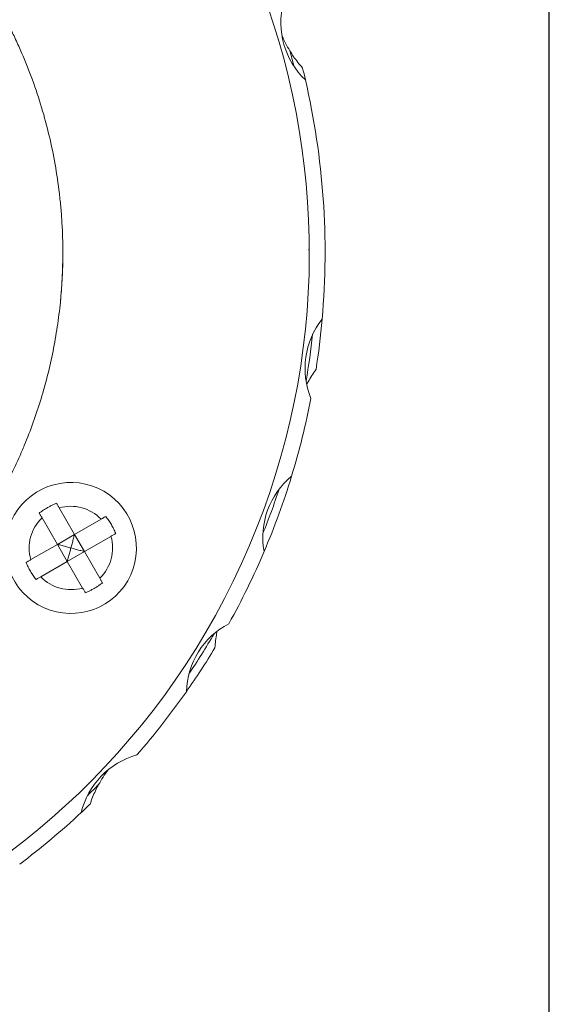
# Model space of a CAD drawing. Header units: millimetres. Extents: x 2789 to 5289, y -3142 to -1142.
# Tile 19 of 21: x 5023 to 5289, y -2742 to -2246. Entities that reach past the tile are written whole.
import ezdxf

# ---------------------------------------------------------------- set-up
doc = ezdxf.new("R2010")
doc.units = ezdxf.units.MM
doc.layers.add('標注線', color=7, linetype='Continuous')

msp = doc.modelspace()

# ---------------------------------------------------------------- linework, layer by layer
at = {"lineweight": 18}
for p, q in [((5042.69373, -2491.96097), (5050.39177, -2505.29436)), ((5034.03347, -2496.96097), (5041.73151, -2510.29436)), ((5063.72516, -2497.59632), (5050.39177, -2505.29436)), ((5050.39177, -2505.29436), (5041.73151, -2510.29436)), ((5050.39177, -2505.29436), (5055.39177, -2513.95462)), ((5055.39177, -2513.95462), (5068.72516, -2506.25658)), ((5041.73151, -2510.29436), (5028.39812, -2517.9924)), ((5041.73151, -2510.29436), (5046.73151, -2518.95462)), ((5055.39177, -2513.95462), (5046.73151, -2518.95462)), ((5055.39177, -2513.95462), (5063.0898, -2527.28801)), ((5033.39812, -2526.65266), (5046.73151, -2518.95462)), ((5046.73151, -2518.95462), (5054.42955, -2532.28801))]:
    msp.add_line(p, q, dxfattribs=at)
for centre, radius, start, end in [((4790.48607, -2363.12449), 378, 244, 64), ((5194.21598, -2247.3568), 40, 165.6794213, 226.3205787), ((5210.0059, -2230.44779), 60, 202.9106715, 211.3494995), ((4790.48607, -2363.12449), 382, 14.2132305, 15.4029309), ((4790.48607, -2363.12449), 386, 13.0010709, 13.9133325), ((4790.48607, -2363.12449), 386, 354.9987854, 13.0012146), ((5206.39866, -2421.57719), 40, 141.6794213, 202.3205787), ((4790.48607, -2363.12449), 386, 351.1866675, 354.9990663), ((4790.48607, -2363.12449), 382, 350.2135974, 353.7867122), ((4790.48607, -2363.12449), 386, 342.9987854, 349.0012146), ((5048.56164, -2512.12449), 33, 60, 240), ((5185.15697, -2506.77295), 40, 129.6794213, 190.3205787), ((4790.48607, -2363.12449), 386, 337.0012261, 342.998687), ((5048.56164, -2512.12449), 33, 240, 60), ((4790.48607, -2363.12449), 382, 338.2134415, 341.7865233), ((4790.48607, -2363.12449), 386, 330.9987854, 337.0012146), ((5146.66627, -2585.69058), 40, 117.6794213, 178.3205787), ((4790.48607, -2363.12449), 382, 326.2132611, 329.7866759), ((4790.48607, -2363.12449), 386, 325.0012242, 328.9133325), ((4790.48607, -2363.12449), 386, 318.9987854, 325.0012146), ((5092.60878, -2654.881), 40, 105.6794213, 166.3205787), ((5115.14738, -2660.10097), 60, 142.9106715, 151.3494995), ((4790.48607, -2363.12449), 382, 314.2132305, 315.4029309), ((4790.48607, -2363.12449), 386, 313.0010709, 313.9133325), ((4790.48607, -2363.12449), 386, 306.9987854, 313.0012146)]:
    msp.add_arc(centre, radius, start, end, dxfattribs=at)
at = {"lineweight": 13}
for start, end in [(43.774147, 106.225853), (133.774147, 196.225853), (313.774147, 16.225853), (223.774147, 286.225853)]:
    msp.add_arc((5048.56164, -2512.12449), 21, start, end, dxfattribs=at)
at = {"lineweight": 18}
for points, knots in [([(5044.48607, -2363.12446), (5044.48607, -2358.16491), (5044.34093, -2353.21271), (5043.90635, -2345.79543), (5043.72531, -2343.32484), (5043.29077, -2338.38734), (5043.03699, -2335.91875), (5041.5927, -2323.63588), (5039.87553, -2313.96514), (5035.35444, -2294.9246), (5032.55043, -2285.55483), (5027.52328, -2271.72748), (5025.71037, -2267.15634), (5022.7813, -2260.35769), (5021.76997, -2258.10116), (5020.19981, -2254.73108), (5019.668, -2253.61114), (5018.59005, -2251.38325), (5018.04356, -2250.27453), (5013.05792, -2240.34277), (5008.14993, -2231.84568), (4997.40901, -2215.49462), (4991.57601, -2207.64068), (4982.12508, -2196.34743), (4978.85757, -2192.6645), (4974.62361, -2188.1648), (4973.76933, -2187.27006), (4972.0457, -2185.49107), (4971.17592, -2184.60639), (4968.5523, -2181.97662), (4966.78173, -2180.25317), (4957.82281, -2171.78264), (4950.31731, -2165.47426), (4934.64681, -2153.76996), (4926.48178, -2148.37407), (4913.73227, -2140.97472), (4909.39856, -2138.62431), (4903.87418, -2135.83466), (4902.76303, -2135.28371), (4900.53494, -2134.19922), (4897.18496, -2132.5989), (4893.81162, -2131.07731), (4882.51582, -2126.1782), (4873.31547, -2122.8103), (4854.59455, -2117.15351), (4845.07397, -2114.86463), (4830.5485, -2112.2556), (4825.66511, -2111.52356), (4815.81737, -2110.34214), (4810.9007, -2109.89843), (4796.17172, -2108.99764), (4786.38037, -2108.96949), (4766.85258, -2110.0374), (4757.11615, -2111.13344), (4744.98079, -2113.22184), (4741.34283, -2113.90241), (4737.70889, -2114.66503), (4735.28716, -2115.19181), (4734.07746, -2115.46424), (4728.05078, -2116.86783), (4723.2846, -2118.12632), (4709.14783, -2122.29955), (4699.93849, -2125.61075), (4681.94394, -2133.27618), (4673.15869, -2137.63037), (4662.44919, -2143.74208), (4660.32094, -2144.99798), (4657.1493, -2146.93281), (4656.09492, -2147.58666), (4653.9997, -2148.9073), (4648.79202, -2152.24329), (4643.73507, -2155.74986), (4631.88185, -2164.48645), (4624.35675, -2170.73755), (4610.0526, -2184.08413), (4603.2735, -2191.17957), (4596.07925, -2199.6512), (4595.28591, -2200.59932), (4593.71137, -2202.50927), (4592.92956, -2203.47186), (4590.60715, -2206.3745), (4589.09096, -2208.32753), (4584.63738, -2214.23974), (4581.7949, -2218.25197), (4573.64016, -2230.49701), (4568.69937, -2238.93747), (4559.80237, -2256.36878), (4555.84606, -2265.35956), (4551.53687, -2276.95373), (4550.70602, -2279.29342), (4549.11865, -2283.97974), (4548.361, -2286.32917), (4546.19479, -2293.39607), (4544.8929, -2298.13211), (4541.40692, -2312.41332), (4539.64111, -2322.03132), (4537.2223, -2341.461), (4536.56917, -2351.27266), (4536.48401, -2362.42387), (4536.48363, -2363.66403), (4536.50095, -2366.13937), (4536.55404, -2369.84787), (4536.6879, -2373.54291), (4537.0621, -2380.91528), (4537.45346, -2385.80658), (4539.04689, -2400.41066), (4540.66696, -2410.05388), (4543.93417, -2424.37929), (4545.1631, -2429.13113), (4547.21953, -2436.2234), (4548.30104, -2439.76066), (4549.46343, -2443.28445), (4550.25645, -2445.63063), (4550.66226, -2446.8029), (4554.38679, -2457.31239), (4558.22042, -2466.39912), (4564.74038, -2479.654), (4567.04228, -2484.0096), (4571.90472, -2492.59469), (4574.46526, -2496.82418), (4577.15719, -2500.98961)], [0, 0, 0, 0, 0.015625, 0.015625, 0.0234375, 0.0234375, 0.03125, 0.03125, 0.0625, 0.0625, 0.09375, 0.09375, 0.109375, 0.109375, 0.1171875, 0.1171875, 0.12109375, 0.12109375, 0.125, 0.125, 0.15625, 0.15625, 0.1875, 0.1875, 0.203125, 0.203125, 0.20703125, 0.20703125, 0.2109375, 0.2109375, 0.21875, 0.21875, 0.25, 0.25, 0.28125, 0.28125, 0.296875, 0.296875, 0.30078125, 0.30078125, 0.3046875, 0.3125, 0.3125, 0.34375, 0.34375, 0.375, 0.375, 0.390625, 0.390625, 0.40625, 0.40625, 0.4375, 0.4375, 0.46875, 0.46875, 0.4765625, 0.48046875, 0.48046875, 0.484375, 0.484375, 0.5, 0.5, 0.53125, 0.53125, 0.5625, 0.5625, 0.5703125, 0.5703125, 0.57421875, 0.57421875, 0.578125, 0.59375, 0.59375, 0.625, 0.625, 0.65625, 0.65625, 0.66015625, 0.66015625, 0.6640625, 0.6640625, 0.671875, 0.671875, 0.6875, 0.6875, 0.71875, 0.71875, 0.75, 0.75, 0.7578125, 0.7578125, 0.765625, 0.765625, 0.78125, 0.78125, 0.8125, 0.8125, 0.84375, 0.84375, 0.84765625, 0.84765625, 0.8515625, 0.859375, 0.859375, 0.875, 0.875, 0.90625, 0.90625, 0.921875, 0.921875, 0.9296875, 0.93359375, 0.93359375, 0.9375, 0.9375, 0.96875, 0.96875, 0.984375, 0.984375, 1, 1, 1, 1]), ([(5044.48607, -2363.12446), (5044.48607, -2371.51421), (5044.07141, -2379.88291), (5043.03496, -2390.31743), (5042.80204, -2392.39937), (5042.28614, -2396.54743), (5041.43689, -2402.74863), (5040.36385, -2408.88787), (5037.92364, -2421.08493), (5035.90537, -2429.10792), (5031.09132, -2444.93866), (5028.29558, -2452.74641), (5024.30427, -2462.36858), (5023.06954, -2465.24489), (5021.77825, -2468.10554), (5020.90475, -2470.00914), (5020.46136, -2470.95984), (5018.21707, -2475.69519), (5016.33532, -2479.42345), (5010.43642, -2490.43187), (5006.16625, -2497.53611), (4996.96387, -2511.28435), (4992.03163, -2517.92833), (4984.13214, -2527.54593), (4981.4153, -2530.69364), (4977.21258, -2535.32657), (4975.07933, -2537.62088), (4972.89776, -2539.88159), (4971.43258, -2541.38121), (4970.69509, -2542.12674), (4964.02697, -2548.7847), (4957.85457, -2554.36371), (4945.03513, -2564.86502), (4938.38806, -2569.78726), (4924.62074, -2578.97719), (4917.50053, -2583.24491), (4908.29692, -2588.15995), (4906.441, -2589.12192), (4903.63406, -2590.53299), (4902.69391, -2590.99835), (4900.80962, -2591.91656), (4896.08954, -2594.18054), (4891.32298, -2596.28795), (4879.7957, -2601.0508), (4871.99432, -2603.83347), (4856.16227, -2608.6261), (4848.13162, -2610.63607), (4835.91143, -2613.06405), (4831.80895, -2613.77538), (4825.61084, -2614.69279), (4823.5374, -2614.97366), (4820.41601, -2615.35711), (4819.37441, -2615.47853), (4817.29305, -2615.7081), (4807.92984, -2616.68214), (4798.59232, -2617.1301), (4782.03177, -2617.11876), (4773.77123, -2616.70916), (4765.25029, -2615.86791), (4737.15371, -2611.46228), (4764.68999, -2615.81118)], [0, 0, 0, 0, 0.058706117, 0.058706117, 0.073382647, 0.073382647, 0.088059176, 0.117412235, 0.117412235, 0.176118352, 0.176118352, 0.234824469, 0.234824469, 0.249500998, 0.256839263, 0.256839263, 0.264177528, 0.264177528, 0.293530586, 0.293530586, 0.352236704, 0.352236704, 0.410942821, 0.410942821, 0.440295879, 0.440295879, 0.454972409, 0.462310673, 0.462310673, 0.469648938, 0.469648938, 0.528355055, 0.528355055, 0.587061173, 0.587061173, 0.64576729, 0.64576729, 0.660443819, 0.660443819, 0.667782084, 0.667782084, 0.675120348, 0.704473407, 0.704473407, 0.763179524, 0.763179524, 0.821885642, 0.821885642, 0.8512387, 0.8512387, 0.86591523, 0.86591523, 0.873253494, 0.873253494, 0.880591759, 0.939297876, 0.939297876, 0.998003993, 0.998003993, 1, 1, 1, 1]), ([(5043.31839, -2387.42595), (5043.43218, -2386.24353), (5043.86034, -2381.45728), (5044.3695, -2373.35731), (5044.44839, -2366.43233), (5044.48607, -2363.12446)], [0, 0, 0, 0, 0.146414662, 0.592266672, 1, 1, 1, 1]), ([(5167.39026, -2429.39036), (5167.57736, -2429.04519), (5168.33867, -2427.6728), (5169.78413, -2425.29113), (5171.18644, -2423.26737), (5171.92847, -2422.26578)], [0, 0, 0, 0, 0.143618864, 0.571809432, 1, 1, 1, 1]), ([(5066.1326, -2496.20639), (5066.64192, -2496.87123), (5067.60959, -2498.23265), (5068.92585, -2500.35903), (5069.71691, -2501.83045), (5070.46235, -2503.33029), (5070.81163, -2504.09347), (5071.1326, -2504.86664)], [0, 0, 0, 0, 0.25, 0.5, 0.75, 0.75, 1, 1, 1, 1]), ([(5030.99068, -2528.04259), (5030.48136, -2527.37775), (5029.51369, -2526.01632), (5028.19742, -2523.88995), (5027.40637, -2522.41852), (5026.66093, -2520.91868), (5026.31165, -2520.15551), (5025.99068, -2519.38233)], [0, 0, 0, 0, 0.25, 0.5, 0.75, 0.75, 1, 1, 1, 1]), ([(5121.05155, -2562.42944), (5121.12469, -2561.18622), (5121.34658, -2558.73561), (5121.74156, -2556.13968), (5122.00078, -2554.76046), (5122.04371, -2554.53888)], [0, 0, 0, 0, 0.456142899, 0.912285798, 1, 1, 1, 1])]:
    msp.add_open_spline(points, degree=3, knots=knots, dxfattribs=at)
for points, degree in [([(5165.16104, -2270.30928), (5164.33367, -2269.37847), (5162.75773, -2267.48873), (5160.62803, -2264.59464), (5159.36146, -2262.64178), (5158.76532, -2261.66321)], 3), ([(5168.20882, -2361.73402), (5168.36605, -2361.97855), (5168.52322, -2362.22313)], 2), ([(5036.81503, -2491.77877), (5037.32414, -2491.48484), (5038.33589, -2490.92997), (5039.83554, -2490.18876), (5040.81722, -2489.75552), (5041.30379, -2489.55353)], 3), ([(5041.30379, -2489.55353), (5041.39792, -2489.71657), (5041.59884, -2490.06457), (5041.94245, -2490.65972), (5042.31293, -2491.30142), (5042.56521, -2491.73837), (5042.69373, -2491.96097)], 3), ([(5032.64354, -2494.55353), (5033.06138, -2494.23343), (5033.9269, -2493.60022), (5035.31863, -2492.67203), (5036.30554, -2492.07293), (5036.81503, -2491.77877)], 3), ([(5034.03347, -2496.96097), (5033.90496, -2496.73837), (5033.65268, -2496.30142), (5033.2822, -2495.65972), (5032.93859, -2495.06457), (5032.73767, -2494.71657), (5032.64354, -2494.55353)], 3), ([(5063.72516, -2497.59632), (5063.94775, -2497.46781), (5064.38471, -2497.21553), (5065.02641, -2496.84505), (5065.62155, -2496.50144), (5065.96956, -2496.30052), (5066.1326, -2496.20639)], 3), ([(5071.1326, -2504.86664), (5070.96956, -2504.96077), (5070.62155, -2505.16169), (5070.02641, -2505.5053), (5069.38471, -2505.87578), (5068.94775, -2506.12806), (5068.72516, -2506.25658)], 3), ([(5048.56164, -2512.12449), (5048.74825, -2511.42732), (5049.13333, -2509.9914), (5049.74387, -2507.71173), (5050.17263, -2506.11328), (5050.39177, -2505.29436)], 3), ([(5041.73151, -2510.29436), (5042.55029, -2510.51405), (5044.14896, -2510.94195), (5046.4285, -2511.55304), (5047.86457, -2511.93752), (5048.56164, -2512.12449)], 3), ([(5048.56164, -2512.12449), (5048.37503, -2512.82165), (5047.98995, -2514.25756), (5047.37941, -2516.53724), (5046.95065, -2518.13569), (5046.73151, -2518.95462)], 3), ([(5055.39177, -2513.95462), (5054.57299, -2513.73493), (5052.97432, -2513.30702), (5050.69479, -2512.69594), (5049.25871, -2512.31146), (5048.56164, -2512.12449)], 3), ([(5025.99068, -2519.38233), (5026.15372, -2519.28821), (5026.50172, -2519.08729), (5027.09687, -2518.74368), (5027.73857, -2518.37319), (5028.17552, -2518.12091), (5028.39812, -2517.9924)], 3), ([(5033.39812, -2526.65266), (5033.17552, -2526.78117), (5032.73857, -2527.03345), (5032.09687, -2527.40393), (5031.50172, -2527.74754), (5031.15372, -2527.94846), (5030.99068, -2528.04259)], 3), ([(5064.47974, -2529.69545), (5064.06158, -2530.01579), (5063.19562, -2530.64929), (5061.80391, -2531.57741), (5060.81742, -2532.17624), (5060.30824, -2532.47021)], 3), ([(5063.0898, -2527.28801), (5063.21832, -2527.5106), (5063.4706, -2527.94756), (5063.84108, -2528.58926), (5064.18469, -2529.18441), (5064.38561, -2529.53241), (5064.47974, -2529.69545)], 3), ([(5055.81948, -2534.69545), (5055.72536, -2534.53241), (5055.52443, -2534.18441), (5055.18082, -2533.58926), (5054.81034, -2532.94756), (5054.55806, -2532.5106), (5054.42955, -2532.28801)], 3), ([(5060.30824, -2532.47021), (5059.79881, -2532.76433), (5058.78661, -2533.31942), (5057.2869, -2534.06061), (5056.30569, -2534.49361), (5055.81948, -2534.69545)], 3), ([(5058.20389, -2641.19493), (5058.5963, -2640.013), (5059.4449, -2637.70332), (5060.8864, -2634.41191), (5061.94434, -2632.33859), (5062.49374, -2631.33304)], 3)]:
    msp.add_open_spline(points, degree=degree, dxfattribs=at)
at = {"layer": '標注線'}
msp.add_line((5289.36266, -3141.7867), (5289.36266, -1141.7867), dxfattribs=at)

doc.saveas('drawing.dxf')
